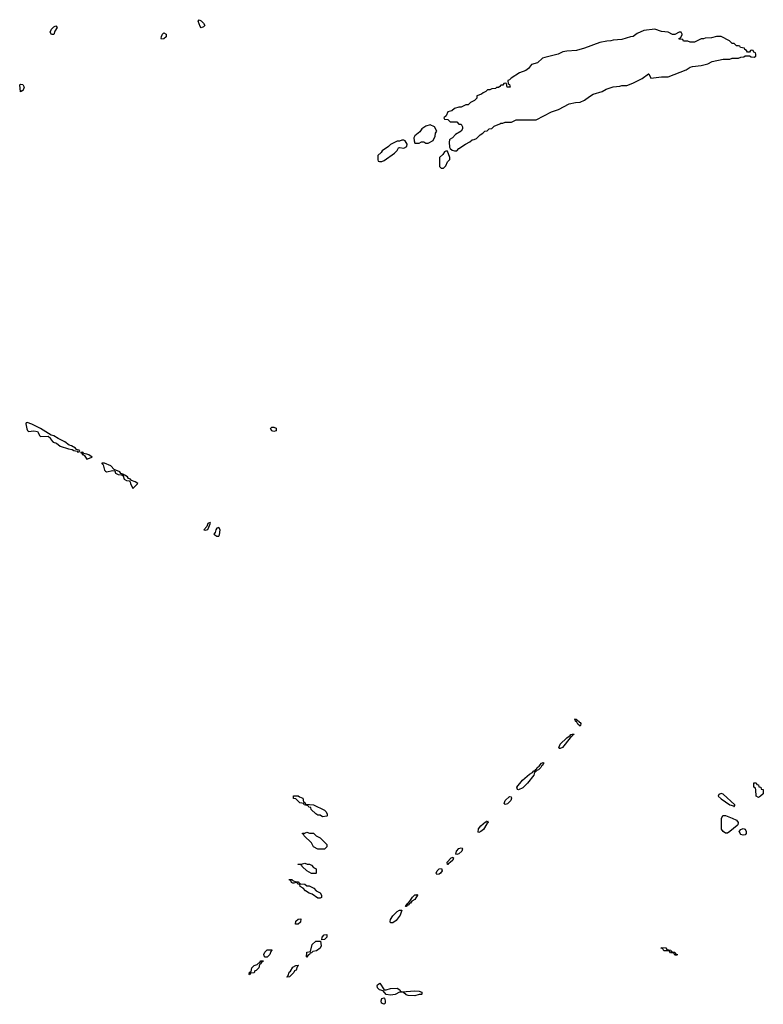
# Model space of a CAD drawing. Header units: inches. Extents: x 2710684 to 2828758, y 857022 to 965663.
# Tile 228 of 256: x 2755641 to 2762394, y 923519 to 932462. Entities that reach past the tile are written whole.
import ezdxf

# ---------------------------------------------------------------- set-up
doc = ezdxf.new("R2010")
doc.units = ezdxf.units.IN
doc.header["$MEASUREMENT"] = 0
for name, color, linetype in [('C7952', 7, 'Continuous'), ('C7953', 7, 'Continuous'), ('C7962', 7, 'Continuous'), ('C7963', 7, 'Continuous')]:
    doc.layers.add(name, color=color, linetype=linetype)

msp = doc.modelspace()

# ---------------------------------------------------------------- linework, layer by layer
at = {"layer": 'C7952', "color": 4}
for points, elevation in [([(2755710, 928802), (2755701, 928799), (2755698, 928790), (2755706, 928746), (2755710.7, 928730.7), (2755722.5, 928722.5), (2755770, 928728.5), (2755801.4, 928721.4), (2755822.8, 928682.8), (2755830, 928677.3), (2755898.5, 928678.5), (2755922, 928662), (2755924.9, 928650), (2755944.9, 928624.9), (2755975.5, 928615.5), (2756008.1, 928588.1), (2756083.4, 928563.4), (2756119.1, 928559.1), (2756134, 928550), (2756163.6, 928543.6), (2756170, 928534), (2756182, 928538), (2756186, 928550), (2756158, 928558), (2756148, 928570), (2756111.9, 928591.9), (2756090, 928599), (2756050, 928629.3), (2755990, 928657.2), (2755950, 928682.7), (2755928, 928688), (2755828.7, 928750), (2755750, 928789.3)], 16), ([(2757950, 928722), (2757930, 928728.7), (2757918, 928750), (2757930, 928762), (2757950, 928762), (2757970.9, 928750.9), (2757970, 928728)], 12), ([(2756210, 928534), (2756194, 928530), (2756204.7, 928524.7), (2756210, 928514), (2756218, 928518), (2756214, 928510), (2756227.1, 928507.1), (2756250, 928471.3), (2756290, 928486), (2756298, 928490), (2756268, 928510), (2756250, 928517.2), (2756220.4, 928520.4), (2756218, 928530)], 16), ([(2756410, 928433.2), (2756386.8, 928433.2), (2756386.8, 928430), (2756399.1, 928419.1), (2756410.6, 928370), (2756420.3, 928360.3), (2756430, 928356.4), (2756487.7, 928367.7), (2756504.7, 928364.7), (2756510, 928342), (2756534, 928330), (2756567.5, 928327.5), (2756579.8, 928319.8), (2756591.3, 928290), (2756610, 928276), (2756634, 928274), (2756643.6, 928263.6), (2756646, 928250), (2756670, 928204.7), (2756715.3, 928250), (2756690, 928265.2), (2756656.4, 928276.4), (2756646, 928290), (2756630, 928295.3), (2756619, 928310), (2756590, 928328), (2756582, 928322), (2756586, 928330), (2756560.2, 928340.2), (2756550, 928354), (2756498, 928378), (2756468.7, 928410)], 16), ([(2757370, 927894), (2757350, 927886), (2757341, 927859), (2757314, 927830), (2757330, 927824.7), (2757350, 927832), (2757375.3, 927890)], 16), ([(2757450, 927848.7), (2757430, 927844), (2757422, 927830), (2757416.3, 927803.7), (2757404.7, 927790), (2757430, 927771.3), (2757450, 927772), (2757456, 927784), (2757461.2, 927830)], 16), ([(2758390, 925222), (2758370, 925238), (2758350, 925238), (2758330, 925248), (2758288.9, 925288.9), (2758286, 925306), (2758266, 925310), (2758262, 925322), (2758226, 925330), (2758222, 925342), (2758186, 925350), (2758150, 925386), (2758128.9, 925388.9), (2758127.3, 925412.7), (2758170, 925414), (2758183.6, 925403.6), (2758212.7, 925392.7), (2758218, 925358), (2758232, 925352), (2758238, 925338), (2758310, 925332), (2758410, 925282), (2758422, 925270), (2758432, 925250), (2758434, 925230), (2758430, 925228)], 12), ([(2759810, 925079.5), (2759803.5, 925083.5), (2759808.5, 925111.5), (2759830, 925140.9), (2759870, 925174.9), (2759883.7, 925176.3), (2759890, 925184.7), (2759894.4, 925170), (2759882.3, 925157.7), (2759852.6, 925107.4), (2759830, 925088.2)], 12), ([(2758350, 924928), (2758310, 924948), (2758290, 924986), (2758226, 925050), (2758222, 925062), (2758210, 925066), (2758208, 925072), (2758230, 925074), (2758250, 925082), (2758272.7, 925072.7), (2758310, 925072), (2758334, 925050), (2758370, 925032), (2758431.3, 924970), (2758431.6, 924948.4), (2758410, 924928)], 12), ([(2759610, 924878.4), (2759602.8, 924882.8), (2759606.4, 924910), (2759630, 924935.5), (2759650, 924941.3), (2759658.5, 924938.5), (2759662.4, 924930), (2759654.9, 924910), (2759630, 924884.4)], 12), ([(2758290, 924706), (2758248, 924730), (2758206, 924770), (2758202, 924782), (2758170, 924788), (2758167.3, 924792.7), (2758210, 924794), (2758230, 924802), (2758252.7, 924792.7), (2758271.6, 924791.6), (2758290, 924782), (2758310, 924762), (2758332, 924750), (2758334, 924710), (2758330, 924706)], 12), ([(2759530, 924789.6), (2759526, 924790), (2759523.6, 924810), (2759559.5, 924850), (2759576.2, 924856.2), (2759582, 924850), (2759573.3, 924826.7), (2759550, 924806), (2759538, 924802)], 12), ([(2759430, 924699.5), (2759422.4, 924710), (2759431.5, 924730), (2759450, 924748.5), (2759472, 924752), (2759477.6, 924730), (2759463.1, 924710), (2759450, 924700.4)], 12), ([(2758250, 924594), (2758270, 924594), (2758312.7, 924572.7), (2758334, 924550), (2758371, 924531), (2758382, 924510), (2758382, 924490), (2758370, 924482), (2758350, 924482), (2758298, 924518), (2758269.1, 924529.1), (2758238, 924550), (2758215.3, 924575.3), (2758188, 924590), (2758186, 924606), (2758166, 924610), (2758162, 924622), (2758150, 924626), (2758130, 924618), (2758120.4, 924620.4), (2758110, 924626), (2758102, 924642), (2758090, 924646), (2758088, 924652), (2758111.6, 924651.6), (2758122, 924642), (2758150, 924632), (2758171.1, 924631.1), (2758178, 924618), (2758192.7, 924612.7), (2758231.6, 924611.6)], 12), ([(2759150, 924406), (2759147, 924407), (2759146, 924410), (2759150, 924422), (2759158, 924422), (2759155.3, 924430), (2759165.1, 924434.9), (2759170, 924444.7), (2759175.3, 924444.7), (2759174, 924450), (2759184.2, 924455.8), (2759207.2, 924492.8), (2759230, 924513.7), (2759246.3, 924513.7), (2759250, 924518), (2759252.7, 924510), (2759230, 924472.3), (2759203, 924457), (2759190, 924437.2), (2759182.8, 924437.2), (2759170, 924419), (2759161, 924419), (2759158, 924410)], 12), ([(2759030, 924258), (2759010, 924259), (2759005.6, 924270), (2759008.2, 924290), (2759030, 924321.6), (2759070, 924362), (2759090, 924373.1), (2759112.8, 924372.8), (2759097.6, 924330), (2759059.1, 924280.9)], 12), ([(2758146, 924246), (2758150, 924274), (2758170, 924292), (2758194, 924294), (2758190, 924266), (2758170, 924248)], 12), ([(2758250, 923948), (2758246, 923950), (2758248.4, 923991.6), (2758282, 923998), (2758298, 924062), (2758330, 924094), (2758374, 924094), (2758378, 924050), (2758370.8, 924029.2), (2758335.3, 924004.7), (2758302, 923998), (2758290, 923986), (2758278, 923982), (2758274, 923970), (2758258, 923962)], 12), ([(2758386, 924106), (2758388, 924130), (2758406, 924150), (2758430, 924152), (2758431.3, 924130), (2758410, 924108)], 12), ([(2757870, 923946), (2757860.4, 923960.4), (2757858, 923970), (2757868.4, 923991.6), (2757890, 924014), (2757930, 924014), (2757932, 924010), (2757922, 923998), (2757912, 923970), (2757890, 923948)], 12), ([(2757730, 923786), (2757726, 923790), (2757728.4, 923811.6), (2757742, 923818), (2757748.9, 923851.1), (2757770, 923872), (2757798, 923882), (2757810, 923894), (2757822, 923898), (2757830, 923914), (2757852.7, 923912.7), (2757850, 923906), (2757838, 923902), (2757830, 923886), (2757818, 923882), (2757814, 923850), (2757790, 923826), (2757778, 923822), (2757770, 923806), (2757738, 923802)], 12), ([(2758070, 923766), (2758068, 923770), (2758078, 923782), (2758088, 923810), (2758100.4, 923819.6), (2758123.1, 923856.9), (2758148.4, 923871.6), (2758170, 923874), (2758172, 923870), (2758162, 923858), (2758152, 923830), (2758138, 923822), (2758130, 923808), (2758090, 923768)], 12), ([(2758970, 923651), (2759010, 923662.8), (2759070, 923664.7), (2759094, 923650), (2759098, 923638), (2759112, 923632), (2759230, 923642.8), (2759270, 923638), (2759294, 923630), (2759294, 923610), (2759290, 923608), (2759270, 923608), (2759230, 923595.3), (2759170, 923598), (2759150, 923606), (2759127.3, 923627.3), (2759110, 923628), (2759090, 923628), (2759050, 923608), (2759010, 923602), (2758970, 923608), (2758942, 923642), (2758909.7, 923649.7), (2758889.6, 923670), (2758888, 923690), (2758890, 923696), (2758910.3, 923710.3), (2758950, 923651.3)], 12), ([(2758950, 923519), (2758926.6, 923530), (2758923.7, 923550), (2758930, 923570.7), (2758950, 923578), (2758954.8, 923574.8), (2758958.8, 923550), (2758958.8, 923530)], 12)]:
    msp.add_lwpolyline(points, close=True, dxfattribs=dict(at, elevation=elevation))
at = {"layer": 'C7953', "color": 4}
for points, elevation in [([(2755930, 932326), (2755919.3, 932350), (2755930, 932376), (2755950, 932396), (2755970, 932406), (2755982.8, 932390), (2755960.9, 932359.1), (2755950, 932326)], 12), ([(2757290, 932388), (2757280.4, 932400.4), (2757262, 932450), (2757270, 932462), (2757290, 932451.3), (2757311.3, 932430), (2757322, 932410), (2757310, 932398)], 12), ([(2756930, 932286), (2756926, 932290), (2756928, 932310), (2756938, 932330), (2756950, 932342), (2756971.3, 932330), (2756970, 932306), (2756950, 932288)], 12), ([(2755650, 931808), (2755641.2, 931870), (2755650, 931876.3), (2755670, 931872.7), (2755680.4, 931850), (2755670, 931817.2), (2755662.8, 931817.2)], 12), ([(2759370, 931508), (2759330, 931495.3), (2759292, 931470), (2759275.9, 931444.1), (2759230, 931408), (2759221, 931390), (2759222, 931362), (2759230, 931342), (2759270, 931342), (2759290, 931352), (2759310, 931352), (2759330, 931342), (2759350, 931342), (2759395.3, 931364.7), (2759414.6, 931405.4), (2759418, 931430), (2759428, 931450), (2759408.4, 931488.4)], 16), ([(2759130, 931368.7), (2759111.6, 931368.4), (2759090, 931358), (2759070, 931358), (2759010, 931328), (2758991.1, 931308.9), (2758934, 931270), (2758924.7, 931255.3), (2758894, 931230), (2758894, 931190), (2758898, 931178), (2758910, 931174), (2758930, 931174), (2758950, 931182), (2759046, 931250), (2759070, 931274), (2759082, 931298), (2759090, 931302), (2759130, 931296), (2759158, 931310), (2759159, 931330), (2759142, 931362)], 16), ([(2759510, 931268), (2759499.6, 931260.4), (2759483.6, 931236.4), (2759454, 931210), (2759454, 931130), (2759470, 931114), (2759490, 931114), (2759510, 931134), (2759526, 931170), (2759547.3, 931192.7), (2759548, 931210), (2759527.3, 931267.3)], 16)]:
    msp.add_lwpolyline(points, close=True, dxfattribs=dict(at, elevation=elevation))
at = {"layer": 'C7953', "color": 4, "elevation": 16}
msp.add_lwpolyline([(2760000, 931856), (2759990, 931846), (2759970, 931846), (2759962, 931838), (2759930, 931834), (2759910, 931826), (2759890, 931826), (2759874, 931810), (2759850, 931798), (2759835.3, 931784.7), (2759794, 931770), (2759792, 931748), (2759771.6, 931728.4), (2759734, 931710), (2759714, 931690), (2759692.7, 931687.3), (2759650, 931666), (2759630, 931666), (2759590, 931655.3), (2759564.7, 931635.3), (2759530, 931626), (2759512.7, 931587.3), (2759494, 931570), (2759498, 931558), (2759530, 931554), (2759550, 931534), (2759610, 931534), (2759630, 931514), (2759650, 931514), (2759662, 931490), (2759662, 931470), (2759651.1, 931448.9), (2759599.6, 931420.4), (2759571.1, 931388.9), (2759550, 931378), (2759544.7, 931370), (2759541, 931350), (2759545.4, 931305.4), (2759551.1, 931291.1), (2759570, 931278), (2759590, 931271.3), (2759610, 931271.3), (2759629.2, 931290.8), (2759690, 931332), (2759730, 931352), (2759750, 931372), (2759767.3, 931372.7), (2759790, 931382), (2759823.1, 931416.9), (2759848.4, 931431.6), (2759866, 931450), (2759887.3, 931452.7), (2759906, 931470), (2759927.3, 931472.7), (2759950, 931494), (2760000, 931517.3)], dxfattribs=at)
at = {"layer": 'C7962', "color": 4}
for points, elevation in [([(2760730, 926045.1), (2760710, 926064), (2760702, 926082), (2760688, 926090), (2760686.6, 926106.6), (2760678, 926110), (2760694, 926110), (2760700.4, 926100.4), (2760718, 926090), (2760721.3, 926081.3), (2760730, 926078), (2760736.4, 926070), (2760734.4, 926050)], 12), ([(2760550, 925841.6), (2760542, 925842), (2760536, 925850), (2760550, 925880.4), (2760610, 925939.5), (2760640.2, 925959.8), (2760646, 925970), (2760670, 925974.8), (2760672.2, 925970), (2760658, 925962), (2760655.3, 925950), (2760640.9, 925939.1), (2760570, 925851.8)], 12), ([(2760330, 925635.3), (2760322, 925638), (2760324.7, 925630), (2760316.8, 925623.2), (2760310, 925600.9), (2760253.9, 925526.1), (2760210, 925485.4), (2760170, 925467.6), (2760162, 925470), (2760157, 925490), (2760206.6, 925553.4), (2760270, 925608.4), (2760296.6, 925623.4), (2760310, 925638.8), (2760319.3, 925640.7), (2760321.2, 925650), (2760338.4, 925661.6), (2760340.9, 925670), (2760358, 925682), (2760381.2, 925710), (2760395.5, 925715.5), (2760404.7, 925710), (2760395.5, 925704.5), (2760390, 925687), (2760378.8, 925681.2), (2760374.9, 925670), (2760353, 925650), (2760335.9, 925644.1)], 12), ([(2762350, 925398), (2762328.7, 925410), (2762327.3, 925467.3), (2762322, 925482), (2762308, 925490), (2762308.4, 925531.6), (2762330, 925532), (2762334, 925514), (2762350, 925512), (2762354, 925494), (2762372, 925490), (2762374, 925474), (2762394, 925470), (2762392, 925430), (2762370, 925408)], 12), ([(2762010, 925434), (2761990, 925426), (2761984.7, 925410), (2762010, 925384.7), (2762090, 925332), (2762122, 925322), (2762130, 925314), (2762136.4, 925323.6), (2762135.3, 925330), (2762030, 925428)], 16), ([(2760050, 925332.3), (2760042, 925342), (2760049.1, 925370.9), (2760090, 925407), (2760103, 925403), (2760108.5, 925390), (2760101.5, 925370), (2760070, 925341.1)], 12), ([(2762070, 925073.2), (2762050, 925074), (2762029.3, 925089.3), (2762014, 925110), (2762013.6, 925206.4), (2762026.3, 925233.7), (2762050, 925234), (2762110, 925210.5), (2762151.3, 925190), (2762166.8, 925170), (2762162.8, 925150), (2762156.7, 925143.3), (2762090, 925089.3)], 12), ([(2762210, 925055.3), (2762190, 925062), (2762174, 925090), (2762190, 925106), (2762210, 925116), (2762230, 925110.8), (2762238.8, 925090), (2762238, 925070), (2762230, 925058)], 12), ([(2761590, 923966), (2761582, 923982), (2761550, 923986), (2761542, 924002), (2761530, 924006), (2761490, 924006), (2761482, 924022), (2761466, 924030), (2761470, 924034), (2761510, 924032), (2761518, 924018), (2761554, 924010), (2761558, 923998), (2761590, 923994), (2761598, 923978), (2761614, 923970), (2761610, 923966)], 12)]:
    msp.add_lwpolyline(points, close=True, dxfattribs=dict(at, elevation=elevation))
at = {"layer": 'C7963', "color": 4, "elevation": 16}
msp.add_lwpolyline([(2760000, 931517.3), (2760010, 931522), (2760030, 931522), (2760050, 931532), (2760107.3, 931532.7), (2760150, 931552), (2760330, 931552), (2760470, 931624.7), (2760532.9, 931647.1), (2760630, 931698), (2760690, 931711.3), (2760730, 931712), (2760768.9, 931731.1), (2760814.6, 931765.4), (2760850, 931784.7), (2760930, 931811.3), (2760966, 931830), (2761030, 931851), (2761090, 931858), (2761110, 931864.7), (2761154.6, 931865.4), (2761210, 931886), (2761293.6, 931926.4), (2761350, 931970.8), (2761354, 931970), (2761372, 931932), (2761470, 931942), (2761530, 931942), (2761692.9, 932007.1), (2761729.1, 932030.9), (2761750, 932038), (2761830, 932046), (2761890, 932061), (2761930, 932081), (2762030, 932104.7), (2762090, 932104.7), (2762110, 932112), (2762170, 932112), (2762190, 932122), (2762216.4, 932123.6), (2762230, 932134), (2762270, 932134), (2762283.6, 932123.6), (2762310, 932122), (2762326, 932130), (2762326, 932150), (2762322, 932162), (2762307.3, 932167.3), (2762302, 932182), (2762290, 932186), (2762278, 932182), (2762270, 932166), (2762250, 932166), (2762242, 932182), (2762226, 932190), (2762222, 932202), (2762188.4, 932208.4), (2762182, 932222), (2762170, 932226), (2762150, 932226), (2762130, 932246), (2762110, 932246), (2762086, 932270), (2762010, 932308), (2761970, 932308), (2761923.6, 932296.4), (2761865.4, 932294.6), (2761851.1, 932288.9), (2761830, 932288), (2761770, 932258), (2761730, 932258), (2761710, 932266), (2761670, 932266), (2761662, 932282), (2761630, 932286), (2761630, 932294), (2761642, 932298), (2761656.4, 932323.6), (2761658, 932330), (2761647.3, 932347.3), (2761630, 932348), (2761591.3, 932328.7), (2761570, 932329), (2761530, 932348.7), (2761470, 932354), (2761410, 932377.2), (2761310, 932362.7), (2761250, 932335.3), (2761211.6, 932308.4), (2761187.3, 932307.3), (2761110, 932282), (2761030, 932275.3), (2761010, 932268.7), (2760971.6, 932268.4), (2760910, 932255.3), (2760770, 932204), (2760696.9, 932183.1), (2760610, 932177.2), (2760574, 932170), (2760530, 932149), (2760410, 932119.3), (2760388.2, 932111.8), (2760344.7, 932070), (2760290, 932054), (2760261.4, 932018.6), (2760238.8, 932001.2), (2760180.9, 931979.1), (2760104.7, 931930), (2760090, 931915.3), (2760074, 931910), (2760078, 931878), (2760090, 931874), (2760094, 931850), (2760068.9, 931848.9), (2760062, 931882), (2760050, 931886), (2760038, 931882), (2760030, 931866), (2760010, 931866), (2760000, 931856)], dxfattribs=at)

doc.saveas('drawing.dxf')
